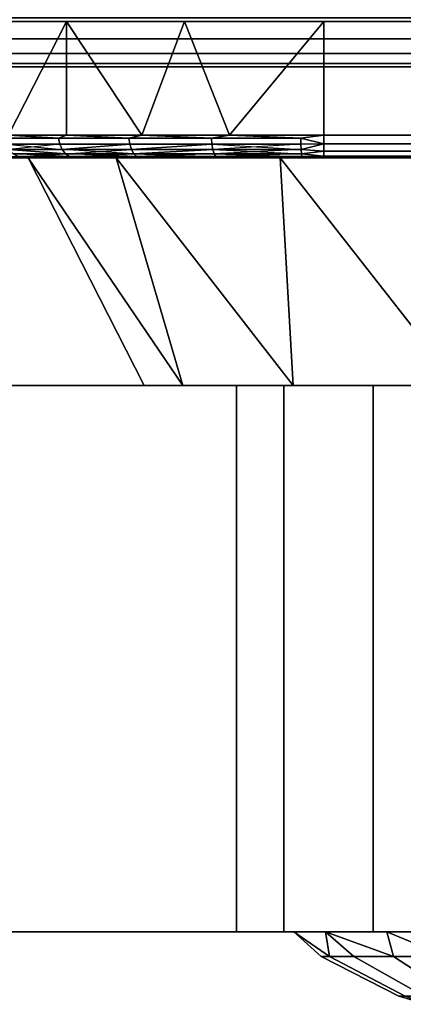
# Model space of a CAD drawing. Header units: millimetres. Extents: x -10 to 414, y -927 to 10.
# Tile 8 of 38: x 160.07 to 168.5, y -920.59 to -898.96. Entities that reach past the tile are written whole.
import ezdxf

# ---------------------------------------------------------------- set-up
doc = ezdxf.new("R2010")
doc.units = ezdxf.units.MM
doc.header["$MEASUREMENT"] = 0
for name, color, linetype, lineweight in [('0 Misc', 7, 'Continuous', 35), ('10 Raster Images', 7, 'Continuous', 35), ('5 Hatches', 7, 'Continuous', 35)]:
    doc.layers.add(name, color=color, linetype=linetype, lineweight=lineweight)

msp = doc.modelspace()

# ---------------------------------------------------------------- linework, layer by layer
at = {"layer": '0 Misc', "color": 160, "linetype": 'Continuous', "lineweight": 25}
for p, q in [((1, -899, 699), (399, -899, 699)), ((399, -899, 721), (1, -899, 721)), ((396, -899, 14.5), (4, -899, 14.5)), ((4, -899, 695), (396, -899, 695)), ((4, -899, 14.5), (204.554, -899, 256)), ((4, -899, 695), (195.446, -899, 256)), ((195.446, -899, 256), (4, -899, 14.5)), ((4, -899, 695), (195.717, -899, 256.779)), ((4, -899, 695), (196.049, -899, 257.534)), ((4, -899, 695), (196.442, -899, 258.187)), ((4, -899, 695), (197.415, -899, 259.16)), ((4, -899, 695), (198.641, -899, 259.785)), ((4, -899, 695), (200, -899, 260)), ((4, -899, 695), (197.415, -899, 572.84)), ((4, -899, 695), (196.442, -899, 573.813)), ((4, -899, 695), (196.049, -899, 574.466)), ((4, -899, 695), (195.505, -899, 575.81)), ((4, -899, 695), (195, -899, 579)), ((4, -899, 695), (195, -899, 580)), ((4, -899, 695), (164.278, -899, 650.392)), ((4, -899, 695), (162.048, -899, 651.528)), ((4, -899, 695), (160.278, -899, 653.298)), ((4, -899, 695), (160.278, -899, 679.702)), ((4, -899, 695), (162.048, -899, 681.472)), ((4, -899, 695), (164.278, -899, 682.608)), ((4, -899, 695), (166.75, -899, 683)), ((164.278, -899, 650.392), (195, -899, 580)), ((233.25, -899, 650), (166.75, -899, 650)), ((166.75, -899, 683), (233.25, -899, 683)), ((166.75, -899, 650), (166.75, -901.5, 650)), ((166.75, -899, 683), (166.75, -901.5, 683)), ((166.75, -899, 683), (396, -899, 695)), ((166.75, -899, 650), (195, -899, 580)), ((1, -900, 720), (399, -900, 720)), ((399, -900, 700), (1, -900, 700)), ((166.75, -901.5, 650), (233.25, -901.5, 650)), ((233.25, -901.5, 683), (166.75, -901.5, 683)), ((159.25, -902, 658), (162.674, -902, 658.271)), ((159.25, -902, 658), (160.685, -902, 662.174)), ((159.25, -902, 675), (160.685, -902, 670.826)), ((159.25, -902, 675), (162.674, -902, 674.729)), ((159.25, -902, 675), (165.771, -902, 677.826)), ((159.342, -902, 656.827), (165.771, -902, 655.174)), ((159.342, -902, 656.827), (162.674, -902, 658.271)), ((159.342, -902, 676.173), (165.771, -902, 677.826)), ((160.067, -902, 654.595), (169.674, -902, 653.185)), ((160.067, -902, 654.595), (165.771, -902, 655.174)), ((160.067, -902, 678.405), (165.771, -902, 677.826)), ((160.067, -902, 678.405), (169.674, -902, 679.815)), ((161.447, -902, 652.697), (174, -902, 652.5)), ((161.447, -902, 652.697), (169.674, -902, 653.185)), ((161.447, -902, 680.303), (169.674, -902, 679.815)), ((161.447, -902, 680.303), (174, -902, 680.5)), ((163.345, -902, 651.317), (236.655, -902, 651.317)), ((163.345, -902, 651.317), (238.553, -902, 652.697)), ((163.345, -902, 651.317), (174, -902, 652.5)), ((163.345, -902, 681.683), (174, -902, 680.5)), ((163.345, -902, 681.683), (236.655, -902, 681.683)), ((163.345, -902, 681.683), (234.423, -902, 682.408)), ((165.577, -902, 650.592), (234.423, -902, 650.592)), ((165.577, -902, 650.592), (236.655, -902, 651.317)), ((165.577, -902, 682.408), (234.423, -902, 682.408)), ((165.577, -902, 682.408), (233.25, -902, 682.5)), ((166.75, -902, 682.5), (233.25, -902, 682.5)), ((233.25, -902, 650.5), (166.75, -902, 650.5)), ((166.75, -902, 650.5), (234.423, -902, 650.592)), ((162.8, -907, 666.5), (165.155, -907, 663.626)), ((162.8, -907, 666.5), (164.7, -907, 666.5)), ((162.8, -907, 666.5), (165.155, -907, 669.374)), ((163.348, -907, 663.039), (166.476, -907, 661.034)), ((163.348, -907, 663.039), (165.155, -907, 663.626)), ((163.348, -907, 669.961), (165.155, -907, 669.374)), ((163.348, -907, 669.961), (166.476, -907, 671.966)), ((164.939, -907, 659.917), (170.5, -907, 657.884)), ((164.939, -907, 659.917), (168.534, -907, 658.976)), ((164.939, -907, 659.917), (166.476, -907, 661.034)), ((164.939, -907, 673.083), (166.476, -907, 671.966)), ((164.939, -907, 673.083), (168.534, -907, 674.024)), ((167.417, -907, 657.439), (170.5, -907, 656)), ((167.417, -907, 657.439), (170.5, -907, 657.884)), ((167.417, -907, 675.561), (168.534, -907, 674.024)), ((167.417, -907, 675.561), (170.5, -907, 675.116)), ((167.417, -907, 675.561), (170.5, -907, 677)), ((164.7, -919, 666.5), (166.392, -919, 664.028)), ((164.7, -919, 666.5), (166, -919, 666.5)), ((164.7, -919, 666.5), (166.392, -919, 668.972)), ((165.155, -919, 663.626), (167.528, -919, 661.798)), ((165.155, -919, 663.626), (166.392, -919, 664.028)), ((165.155, -919, 669.374), (166.392, -919, 668.972)), ((165.155, -919, 669.374), (167.528, -919, 671.202)), ((166.476, -919, 661.034), (169.298, -919, 660.028)), ((166.476, -919, 661.034), (167.528, -919, 661.798)), ((166.476, -919, 671.966), (167.528, -919, 671.202)), ((166.476, -919, 671.966), (169.298, -919, 672.972))]:
    msp.add_line(p, q, dxfattribs=at).dxf.unprotected_set("ltscale", 0)
at = {"layer": '0 Misc', "color": 160, "linetype": 'Continuous', "lineweight": 25, "extrusion": (0, 1, 0)}
for centre, radius in [((-162.8, 666.5, -907), 11.2), ((-166, 666.5, -919), 8)]:
    msp.add_circle(centre, radius, dxfattribs=at).dxf.unprotected_set("ltscale", 0)
for centre, radius, start, end in [((-166.75, 675, -899), 8, 0, 90), ((-166.75, 658, -899), 8, 270, 0), ((-166.75, 658, -902), 7.5, 270, 0), ((-166.75, 675, -902), 7.5, 0, 90), ((-174, 666.5, -902), 14, 197.6722, 162.3278), ((-174, 666.5, -907), 9.3, 292.1074, 67.8926)]:
    msp.add_arc(centre, radius, start, end, dxfattribs=at).dxf.unprotected_set("ltscale", 0)
at = {"layer": '0 Misc', "color": 160, "linetype": 'Continuous', "lineweight": 25, "extrusion": (0, -1, 0)}
for centre, radius, start, end in [((166.75, 675, 901.5), 8, 90, 180), ((166.75, 658, 901.5), 8, 180, 270), ((174, 666.5, 919), 9.3, 112.1074, 247.8926)]:
    msp.add_arc(centre, radius, start, end, dxfattribs=at).dxf.unprotected_set("ltscale", 0)
at = {"layer": '0 Misc', "color": 160, "linetype": 'Continuous', "lineweight": 25, "extrusion": (-1, 0, 0)}
msp.add_arc((901.5, 650.5, -166.75), 0.5, 270, 0, dxfattribs=at).dxf.unprotected_set("ltscale", 0)
at = {"layer": '0 Misc', "color": 160, "linetype": 'Continuous', "lineweight": 25, "extrusion": (1, 0, 0)}
msp.add_arc((-901.5, 682.5, 166.75), 0.5, 90, 180, dxfattribs=at).dxf.unprotected_set("ltscale", 0)
at = {"layer": '0 Misc', "color": 7, "lineweight": 25}
for points in [[(399, -899, 699), (16.988, -881.156, 699), (17, -881, 699)], [(399, -899, 699), (17, -881, 699), (383.293, -881.707, 699)], [(399, -899, 699), (16.891, -881.454, 699), (16.988, -881.156, 699)], [(399, -899, 699), (16.707, -881.707, 699), (16.891, -881.454, 699)], [(399, -899, 699), (16.454, -881.891, 699), (16.707, -881.707, 699)], [(399, -899, 699), (16.156, -881.988, 699), (16.454, -881.891, 699)], [(1, -899, 699), (2, -882, 699), (399, -899, 699)], [(399, -899, 699), (2, -882, 699), (16, -882, 699)], [(399, -899, 699), (16, -882, 699), (16.156, -881.988, 699)]]:
    msp.add_3dface(points, dxfattribs=at)
for points, invisible_edges in [([(1, -899, 699), (399, -899.383, 699.076), (1, -899.383, 699.076)], 1), ([(1, -899, 699), (399, -899, 699), (399, -899.383, 699.076)], 12), ([(399, -899, 721), (1, -899.383, 720.924), (399, -899.383, 720.924)], 1), ([(399, -899, 721), (1, -899, 721), (1, -899.383, 720.924)], 12), ([(399, -899.707, 699.293), (1, -899.383, 699.076), (399, -899.383, 699.076)], 1), ([(399, -899.707, 699.293), (1, -899.707, 699.293), (1, -899.383, 699.076)], 12), ([(399, -899.383, 720.924), (1, -899.707, 720.707), (399, -899.707, 720.707)], 1), ([(399, -899.383, 720.924), (1, -899.383, 720.924), (1, -899.707, 720.707)], 12), ([(399, -899.924, 699.617), (1, -899.707, 699.293), (399, -899.707, 699.293)], 1), ([(399, -899.924, 699.617), (1, -899.924, 699.617), (1, -899.707, 699.293)], 12), ([(399, -899.707, 720.707), (1, -899.924, 720.383), (399, -899.924, 720.383)], 1), ([(399, -899.707, 720.707), (1, -899.707, 720.707), (1, -899.924, 720.383)], 12), ([(399, -900, 700), (1, -899.924, 699.617), (399, -899.924, 699.617)], 1), ([(399, -900, 700), (1, -900, 700), (1, -899.924, 699.617)], 12), ([(1, -900, 720), (399, -899.924, 720.383), (1, -899.924, 720.383)], 1), ([(1, -900, 720), (399, -900, 720), (399, -899.924, 720.383)], 12), ([(1, -900, 720), (399, -900, 700), (399, -900, 720)], 1), ([(1, -900, 720), (1, -900, 700), (399, -900, 700)], 12)]:
    msp.add_3dface(points, dxfattribs=dict(at, invisible_edges=invisible_edges))
at = {"layer": '0 Misc', "color": 5, "lineweight": 25}
for points, invisible_edges in [([(4, -899, 695), (396, -898.924, 695.383), (4, -898.924, 695.383)], 1), ([(4, -899, 695), (396, -899, 695), (396, -898.924, 695.383)], 12), ([(396, -899, 14.5), (4, -898.924, 14.117), (396, -898.924, 14.117)], 1), ([(396, -899, 14.5), (4, -899, 14.5), (4, -898.924, 14.117)], 12)]:
    msp.add_3dface(points, dxfattribs=dict(at, invisible_edges=invisible_edges))
for points in [[(396, -899, 14.5), (204.554, -899, 256), (4, -899, 14.5)], [(4, -899, 14.5), (195.446, -899, 256), (4, -899, 695)], [(195.446, -899, 256), (4, -899, 14.5), (204.554, -899, 256)], [(4, -899, 695), (195.446, -899, 256), (195.717, -899, 256.779)], [(4, -899, 695), (195.717, -899, 256.779), (196.049, -899, 257.534)], [(4, -899, 695), (196.049, -899, 257.534), (196.442, -899, 258.187)], [(4, -899, 695), (196.442, -899, 258.187), (197.415, -899, 259.16)], [(4, -899, 695), (197.415, -899, 259.16), (198.641, -899, 259.785)], [(4, -899, 695), (198.641, -899, 259.785), (200, -899, 260)], [(4, -899, 695), (200, -899, 260), (197.415, -899, 572.84)], [(4, -899, 695), (197.415, -899, 572.84), (196.442, -899, 573.813)], [(4, -899, 695), (196.442, -899, 573.813), (196.049, -899, 574.466)], [(4, -899, 695), (196.049, -899, 574.466), (195.505, -899, 575.81)], [(4, -899, 695), (195.505, -899, 575.81), (195, -899, 579)], [(4, -899, 695), (195, -899, 579), (195, -899, 580)], [(4, -899, 695), (195, -899, 580), (164.278, -899, 650.392)], [(4, -899, 695), (164.278, -899, 650.392), (162.048, -899, 651.528)], [(4, -899, 695), (162.048, -899, 651.528), (160.278, -899, 653.298)], [(4, -899, 695), (160.278, -899, 653.298), (159.142, -899, 655.528)], [(4, -899, 695), (159.142, -899, 677.472), (160.278, -899, 679.702)], [(4, -899, 695), (160.278, -899, 679.702), (162.048, -899, 681.472)], [(4, -899, 695), (162.048, -899, 681.472), (164.278, -899, 682.608)], [(4, -899, 695), (164.278, -899, 682.608), (166.75, -899, 683)], [(4, -899, 695), (166.75, -899, 683), (396, -899, 695)], [(164.278, -899, 650.392), (195, -899, 580), (166.75, -899, 650)], [(233.25, -899, 683), (396, -899, 695), (166.75, -899, 683)], [(166.75, -899, 650), (195, -899, 580), (233.25, -899, 650)]]:
    msp.add_3dface(points, dxfattribs=at)
at = {"layer": '0 Misc', "color": 158, "lineweight": 25}
for points in [[(159.822, -901.5, 679), (161.093, -899, 680.657), (159.359, -899, 678.061)], [(161.093, -899, 652.343), (159.822, -901.5, 654), (159.359, -899, 654.939)], [(161.093, -901.5, 680.657), (161.093, -899, 680.657), (159.822, -901.5, 679)], [(161.093, -901.5, 652.343), (159.822, -901.5, 654), (161.093, -899, 652.343)], [(161.093, -901.5, 680.657), (162.75, -901.5, 681.928), (161.093, -899, 680.657)], [(161.093, -899, 680.657), (162.75, -901.5, 681.928), (163.689, -899, 682.391)], [(161.093, -901.5, 652.343), (161.093, -899, 652.343), (162.75, -901.5, 651.072)], [(162.75, -901.5, 651.072), (161.093, -899, 652.343), (163.689, -899, 650.609)], [(163.689, -899, 682.391), (162.75, -901.5, 681.928), (164.679, -901.5, 682.727)], [(162.75, -901.5, 651.072), (163.689, -899, 650.609), (164.679, -901.5, 650.273)], [(166.75, -899, 683), (163.689, -899, 682.391), (164.679, -901.5, 682.727)], [(163.689, -899, 650.609), (166.75, -899, 650), (164.679, -901.5, 650.273)], [(166.75, -901.5, 683), (166.75, -899, 683), (164.679, -901.5, 682.727)], [(166.75, -899, 650), (166.75, -901.5, 650), (164.679, -901.5, 650.273)], [(159.744, -901.568, 654.148), (159.822, -901.5, 654), (160.922, -901.568, 652.527)], [(159.822, -901.5, 679), (159.744, -901.568, 678.852), (160.922, -901.568, 680.473)], [(160.922, -901.568, 652.527), (159.822, -901.5, 654), (161.093, -901.5, 652.343)], [(159.822, -901.5, 679), (160.922, -901.568, 680.473), (161.093, -901.5, 680.657)], [(162.466, -901.568, 651.249), (160.922, -901.568, 652.527), (161.093, -901.5, 652.343)], [(161.093, -901.5, 680.657), (160.922, -901.568, 680.473), (162.466, -901.568, 681.751)], [(162.466, -901.568, 651.249), (161.093, -901.5, 652.343), (162.75, -901.5, 651.072)], [(161.093, -901.5, 680.657), (162.466, -901.568, 681.751), (162.75, -901.5, 681.928)], [(164.279, -901.568, 650.396), (162.466, -901.568, 651.249), (162.75, -901.5, 651.072)], [(162.75, -901.5, 681.928), (162.466, -901.568, 681.751), (164.279, -901.568, 682.604)], [(164.279, -901.568, 650.396), (162.75, -901.5, 651.072), (164.679, -901.5, 650.273)], [(162.75, -901.5, 681.928), (164.279, -901.568, 682.604), (164.679, -901.5, 682.727)], [(166.248, -901.568, 650.02), (164.279, -901.568, 650.396), (164.679, -901.5, 650.273)], [(164.679, -901.5, 682.727), (164.279, -901.568, 682.604), (166.248, -901.568, 682.98)], [(166.248, -901.568, 650.02), (164.679, -901.5, 650.273), (166.75, -901.5, 650)], [(164.679, -901.5, 682.727), (166.248, -901.568, 682.98), (166.75, -901.5, 683)], [(166.75, -901.5, 650), (166.75, -901.691, 650.038), (166.248, -901.568, 650.02)], [(166.248, -901.568, 682.98), (166.75, -901.691, 682.962), (166.75, -901.5, 683)], [(166.75, -901.691, 650.038), (166.25, -901.699, 650.057), (166.248, -901.568, 650.02)], [(166.25, -901.699, 682.943), (166.75, -901.691, 682.962), (166.248, -901.568, 682.98)], [(166.255, -901.816, 650.128), (166.25, -901.699, 650.057), (166.75, -901.691, 650.038)], [(166.255, -901.816, 682.872), (166.75, -901.691, 682.962), (166.25, -901.699, 682.943)], [(166.255, -901.816, 650.128), (166.75, -901.691, 650.038), (166.75, -901.854, 650.146)], [(166.75, -901.854, 682.854), (166.75, -901.691, 682.962), (166.255, -901.816, 682.872)], [(166.255, -901.816, 650.128), (166.75, -901.854, 650.146), (166.261, -901.908, 650.227)], [(166.75, -901.854, 682.854), (166.255, -901.816, 682.872), (166.261, -901.908, 682.773)], [(159.342, -902, 656.827), (162.674, -902, 658.271), (159.25, -902, 658)], [(159.25, -902, 658), (162.674, -902, 658.271), (160.685, -902, 662.174)], [(159.25, -902, 658), (160.685, -902, 662.174), (160, -902, 666.5)], [(159.25, -902, 675), (160, -902, 666.5), (160.685, -902, 670.826)], [(159.25, -902, 675), (160.685, -902, 670.826), (162.674, -902, 674.729)], [(159.25, -902, 675), (162.674, -902, 674.729), (165.771, -902, 677.826)], [(159.25, -902, 675), (165.771, -902, 677.826), (159.342, -902, 676.173)], [(160.067, -902, 654.595), (165.771, -902, 655.174), (159.342, -902, 656.827)], [(159.342, -902, 656.827), (165.771, -902, 655.174), (162.674, -902, 658.271)], [(159.342, -902, 676.173), (165.771, -902, 677.826), (160.067, -902, 678.405)], [(160.031, -901.971, 678.694), (159.51, -901.993, 677.25), (160.264, -901.994, 678.919)], [(159.617, -902, 677.318), (160.264, -901.994, 678.919), (159.51, -901.993, 677.25)], [(159.617, -902, 655.682), (159.89, -901.993, 654.771), (160.682, -902, 653.592)], [(159.617, -902, 677.318), (160.682, -902, 679.408), (160.264, -901.994, 678.919)], [(159.89, -901.993, 654.771), (160.031, -901.971, 654.306), (161.018, -901.994, 653.042)], [(160.682, -902, 653.592), (159.89, -901.993, 654.771), (161.018, -901.994, 653.042)], [(160.031, -901.971, 654.306), (161.161, -901.971, 652.751), (161.018, -901.994, 653.042)], [(161.161, -901.971, 680.249), (160.031, -901.971, 678.694), (160.264, -901.994, 678.919)], [(161.447, -902, 652.697), (169.674, -902, 653.185), (160.067, -902, 654.595)], [(160.067, -902, 654.595), (169.674, -902, 653.185), (165.771, -902, 655.174)], [(160.067, -902, 678.405), (165.771, -902, 677.826), (169.674, -902, 679.815)], [(160.067, -902, 678.405), (169.674, -902, 679.815), (161.447, -902, 680.303)], [(162.8, -907, 666.5), (160.249, -902, 663.871), (163.653, -907, 662.214)], [(163.653, -907, 670.786), (160.249, -902, 669.129), (162.8, -907, 666.5)], [(163.653, -907, 670.786), (162.188, -902, 674.015), (160.249, -902, 669.129)], [(162.8, -907, 666.5), (160.249, -902, 669.129), (160.249, -902, 663.871)], [(163.653, -907, 662.214), (160.249, -902, 663.871), (162.188, -902, 658.985)], [(161.161, -901.971, 680.249), (160.264, -901.994, 678.919), (161.553, -901.993, 680.521)], [(160.264, -901.994, 678.919), (160.682, -902, 679.408), (161.553, -901.993, 680.521)], [(161.553, -901.993, 680.521), (160.682, -902, 679.408), (162.342, -902, 681.068)], [(160.682, -902, 653.592), (161.018, -901.994, 653.042), (162.342, -902, 651.932)], [(161.161, -901.971, 652.751), (162.463, -901.993, 651.748), (161.018, -901.994, 653.042)], [(162.463, -901.993, 651.748), (162.342, -902, 651.932), (161.018, -901.994, 653.042)], [(161.161, -901.971, 652.751), (162.642, -901.971, 651.526), (162.463, -901.993, 651.748)], [(161.553, -901.993, 680.521), (162.642, -901.971, 681.474), (161.161, -901.971, 680.249)], [(174, -902, 652.5), (161.447, -902, 652.697), (163.345, -902, 651.317)], [(161.447, -902, 652.697), (174, -902, 652.5), (169.674, -902, 653.185)], [(161.447, -902, 680.303), (169.674, -902, 679.815), (174, -902, 680.5)], [(161.447, -902, 680.303), (174, -902, 680.5), (163.345, -902, 681.683)], [(161.553, -901.993, 680.521), (163.035, -901.994, 681.605), (162.642, -901.971, 681.474)], [(163.035, -901.994, 681.605), (161.553, -901.993, 680.521), (162.342, -902, 681.068)], [(163.653, -907, 662.214), (162.188, -902, 658.985), (166.08, -907, 658.58)], [(166.08, -907, 674.42), (162.188, -902, 674.015), (163.653, -907, 670.786)], [(166.08, -907, 674.42), (165.793, -902, 677.842), (162.188, -902, 674.015)], [(166.08, -907, 658.58), (162.188, -902, 658.985), (165.793, -902, 655.158)], [(162.342, -902, 651.932), (162.463, -901.993, 651.748), (164.432, -902, 650.867)], [(163.035, -901.994, 681.605), (162.342, -902, 681.068), (164.432, -902, 682.133)], [(162.642, -901.971, 651.526), (164.422, -901.999, 650.835), (162.463, -901.993, 651.748)], [(162.463, -901.993, 651.748), (164.422, -901.999, 650.835), (164.432, -902, 650.867)], [(164.381, -901.971, 650.708), (164.422, -901.999, 650.835), (162.642, -901.971, 651.526)], [(164.381, -901.971, 682.292), (162.642, -901.971, 681.474), (163.035, -901.994, 681.605)], [(163.035, -901.994, 681.605), (164.422, -901.999, 682.165), (164.381, -901.971, 682.292)], [(164.422, -901.999, 682.165), (163.035, -901.994, 681.605), (164.432, -902, 682.133)], [(165.577, -902, 650.592), (236.655, -902, 651.317), (163.345, -902, 651.317)], [(163.345, -902, 651.317), (236.655, -902, 651.317), (238.553, -902, 652.697)], [(163.345, -902, 651.317), (238.553, -902, 652.697), (174, -902, 652.5)], [(163.345, -902, 681.683), (174, -902, 680.5), (236.655, -902, 681.683)], [(163.345, -902, 681.683), (236.655, -902, 681.683), (234.423, -902, 682.408)], [(163.345, -902, 681.683), (234.423, -902, 682.408), (165.577, -902, 682.408)], [(164.432, -902, 650.867), (164.422, -901.999, 650.835), (166.277, -901.999, 650.481)], [(166.277, -901.999, 682.519), (164.422, -901.999, 682.165), (164.432, -902, 682.133)], [(166.277, -901.999, 650.481), (166.75, -902, 650.5), (164.432, -902, 650.867)], [(166.277, -901.999, 682.519), (164.432, -902, 682.133), (166.75, -902, 682.5)], [(166.75, -902, 650.5), (234.423, -902, 650.592), (165.577, -902, 650.592)], [(165.577, -902, 650.592), (234.423, -902, 650.592), (236.655, -902, 651.317)], [(165.577, -902, 682.408), (234.423, -902, 682.408), (233.25, -902, 682.5)], [(165.577, -902, 682.408), (233.25, -902, 682.5), (166.75, -902, 682.5)], [(166.08, -907, 658.58), (165.793, -902, 655.158), (169.714, -907, 656.153)], [(169.714, -907, 676.847), (165.793, -902, 677.842), (166.08, -907, 674.42)], [(169.714, -907, 676.847), (170.555, -902, 680.069), (165.793, -902, 677.842)], [(169.714, -907, 656.153), (165.793, -902, 655.158), (170.555, -902, 652.931)], [(166.75, -901.854, 650.146), (166.75, -901.962, 650.309), (166.261, -901.908, 650.227)], [(166.75, -901.962, 682.691), (166.75, -901.854, 682.854), (166.261, -901.908, 682.773)], [(166.261, -901.908, 650.227), (166.75, -901.962, 650.309), (166.269, -901.971, 650.348)], [(166.75, -901.962, 682.691), (166.261, -901.908, 682.773), (166.269, -901.971, 682.652)], [(166.75, -901.962, 650.309), (166.277, -901.999, 650.481), (166.269, -901.971, 650.348)], [(166.75, -901.962, 682.691), (166.269, -901.971, 682.652), (166.277, -901.999, 682.519)], [(166.75, -901.962, 650.309), (166.75, -902, 650.5), (166.277, -901.999, 650.481)], [(166.75, -901.962, 682.691), (166.277, -901.999, 682.519), (166.75, -902, 682.5)], [(234.423, -902, 650.592), (166.75, -902, 650.5), (233.25, -902, 650.5)], [(163.348, -907, 663.039), (165.155, -907, 663.626), (162.8, -907, 666.5)], [(162.8, -907, 666.5), (165.155, -907, 663.626), (164.7, -907, 666.5)], [(162.8, -907, 666.5), (164.7, -907, 666.5), (165.155, -907, 669.374)], [(162.8, -907, 666.5), (165.155, -907, 669.374), (163.348, -907, 669.961)], [(164.939, -907, 659.917), (166.476, -907, 661.034), (163.348, -907, 663.039)], [(163.348, -907, 663.039), (166.476, -907, 661.034), (165.155, -907, 663.626)], [(163.348, -907, 669.961), (165.155, -907, 669.374), (166.476, -907, 671.966)], [(163.348, -907, 669.961), (166.476, -907, 671.966), (164.939, -907, 673.083)], [(167.417, -907, 657.439), (170.5, -907, 657.884), (164.939, -907, 659.917)], [(164.939, -907, 659.917), (170.5, -907, 657.884), (168.534, -907, 658.976)], [(164.939, -907, 659.917), (168.534, -907, 658.976), (166.476, -907, 661.034)], [(164.939, -907, 673.083), (166.476, -907, 671.966), (168.534, -907, 674.024)], [(164.939, -907, 673.083), (168.534, -907, 674.024), (167.417, -907, 675.561)], [(170.539, -907, 655.848), (170.5, -907, 656), (167.417, -907, 657.439)], [(167.417, -907, 657.439), (170.5, -907, 656), (170.5, -907, 657.884)], [(167.417, -907, 675.561), (168.534, -907, 674.024), (170.5, -907, 675.116)], [(167.417, -907, 675.561), (170.5, -907, 675.116), (170.5, -907, 677)], [(167.417, -907, 675.561), (170.5, -907, 677), (170.539, -907, 677.152)], [(165.155, -919, 663.626), (166.392, -919, 664.028), (164.7, -919, 666.5)], [(164.7, -919, 666.5), (166.392, -919, 664.028), (166, -919, 666.5)], [(164.7, -919, 666.5), (166, -919, 666.5), (166.392, -919, 668.972)], [(164.7, -919, 666.5), (166.392, -919, 668.972), (165.155, -919, 669.374)], [(166.476, -919, 661.034), (167.528, -919, 661.798), (165.155, -919, 663.626)], [(165.155, -919, 663.626), (167.528, -919, 661.798), (166.392, -919, 664.028)], [(165.155, -919, 669.374), (166.392, -919, 668.972), (167.528, -919, 671.202)], [(165.155, -919, 669.374), (167.528, -919, 671.202), (166.476, -919, 671.966)], [(166.69, -919.547, 666.5), (166.089, -919, 665.308), (166.873, -919.547, 664.873)], [(166.873, -919.547, 668.127), (166.089, -919, 667.692), (166.69, -919.547, 666.5)], [(166.873, -919.547, 668.127), (166.792, -919, 669.971), (166.089, -919, 667.692)], [(166.69, -919.547, 666.5), (166.089, -919, 667.692), (166.089, -919, 665.308)], [(166.873, -919.547, 664.873), (166.089, -919, 665.308), (166.792, -919, 663.029)], [(168.534, -919, 658.976), (169.298, -919, 660.028), (166.476, -919, 661.034)], [(166.476, -919, 661.034), (169.298, -919, 660.028), (167.528, -919, 661.798)], [(166.476, -919, 671.966), (167.528, -919, 671.202), (169.298, -919, 672.972)], [(166.476, -919, 671.966), (169.298, -919, 672.972), (168.534, -919, 674.024)], [(166.792, -919, 663.029), (168.136, -919, 661.059), (168.285, -919.547, 661.942)], [(166.873, -919.547, 664.873), (166.792, -919, 663.029), (167.414, -919.547, 663.328)], [(167.414, -919.547, 669.672), (166.792, -919, 669.971), (166.873, -919.547, 668.127)], [(167.414, -919.547, 669.672), (168.285, -919.547, 671.058), (166.792, -919, 669.971)], [(166.792, -919, 669.971), (168.285, -919.547, 671.058), (168.136, -919, 671.941)], [(168.285, -919.547, 661.942), (167.414, -919.547, 663.328), (166.792, -919, 663.029)], [(169.442, -919.547, 672.215), (170, -919, 673.428), (168.136, -919, 671.941)], [(168.285, -919.547, 671.058), (169.442, -919.547, 672.215), (168.136, -919, 671.941)], [(168.136, -919, 661.059), (170, -919, 659.572), (169.442, -919.547, 660.785)], [(168.285, -919.547, 661.942), (168.136, -919, 661.059), (169.442, -919.547, 660.785)], [(169, -920.594, 666.5), (168.542, -920.417, 667.746), (168.402, -920.417, 666.5)], [(168.542, -920.417, 665.254), (169, -920.594, 666.5), (168.402, -920.417, 666.5)]]:
    msp.add_3dface(points, dxfattribs=at)
for points, invisible_edges in [([(166.75, -901.5, 650), (233.25, -899, 650), (233.25, -901.5, 650)], 1), ([(166.75, -901.5, 650), (166.75, -899, 650), (233.25, -899, 650)], 12), ([(233.25, -901.5, 683), (166.75, -899, 683), (166.75, -901.5, 683)], 1), ([(233.25, -901.5, 683), (233.25, -899, 683), (166.75, -899, 683)], 12), ([(160.922, -901.568, 652.527), (159.776, -901.699, 654.166), (159.744, -901.568, 654.148)], 1), ([(159.744, -901.568, 678.852), (160.948, -901.699, 680.448), (160.922, -901.568, 680.473)], 1), ([(159.744, -901.568, 678.852), (159.776, -901.699, 678.834), (160.948, -901.699, 680.448)], 12), ([(160.922, -901.568, 652.527), (160.948, -901.699, 652.552), (159.776, -901.699, 654.166)], 12), ([(160.948, -901.699, 652.552), (160.922, -901.568, 652.527), (162.466, -901.568, 651.249)], 12), ([(160.922, -901.568, 680.473), (162.486, -901.699, 681.72), (162.466, -901.568, 681.751)], 1), ([(160.922, -901.568, 680.473), (160.948, -901.699, 680.448), (162.486, -901.699, 681.72)], 12), ([(160.948, -901.699, 652.552), (162.466, -901.568, 651.249), (162.486, -901.699, 651.28)], 1), ([(162.486, -901.699, 651.28), (162.466, -901.568, 651.249), (164.279, -901.568, 650.396)], 12), ([(162.466, -901.568, 681.751), (164.291, -901.699, 682.569), (164.279, -901.568, 682.604)], 1), ([(162.466, -901.568, 681.751), (162.486, -901.699, 681.72), (164.291, -901.699, 682.569)], 12), ([(162.486, -901.699, 651.28), (164.279, -901.568, 650.396), (164.291, -901.699, 650.431)], 1), ([(166.248, -901.568, 650.02), (164.291, -901.699, 650.431), (164.279, -901.568, 650.396)], 1), ([(166.25, -901.699, 682.943), (164.279, -901.568, 682.604), (164.291, -901.699, 682.569)], 1), ([(166.25, -901.699, 682.943), (166.248, -901.568, 682.98), (164.279, -901.568, 682.604)], 12), ([(166.248, -901.568, 650.02), (166.25, -901.699, 650.057), (164.291, -901.699, 650.431)], 12), ([(166.75, -901.5, 650), (233.25, -901.691, 650.038), (166.75, -901.691, 650.038)], 1), ([(166.75, -901.5, 650), (233.25, -901.5, 650), (233.25, -901.691, 650.038)], 12), ([(233.25, -901.5, 683), (166.75, -901.691, 682.962), (233.25, -901.691, 682.962)], 1), ([(233.25, -901.5, 683), (166.75, -901.5, 683), (166.75, -901.691, 682.962)], 12), ([(160.948, -901.699, 652.552), (159.838, -901.816, 654.2), (159.776, -901.699, 654.166)], 12), ([(159.776, -901.699, 678.834), (161, -901.816, 680.4), (160.948, -901.699, 680.448)], 12), ([(159.776, -901.699, 678.834), (159.838, -901.816, 678.8), (161, -901.816, 680.4)], 12), ([(160.948, -901.699, 652.552), (161, -901.816, 652.6), (159.838, -901.816, 654.2)], 12), ([(159.838, -901.816, 654.2), (161.073, -901.908, 652.669), (159.925, -901.908, 654.248)], 1), ([(159.838, -901.816, 654.2), (161, -901.816, 652.6), (161.073, -901.908, 652.669)], 1), ([(161.073, -901.908, 680.331), (159.838, -901.816, 678.8), (159.925, -901.908, 678.752)], 1), ([(161.073, -901.908, 680.331), (161, -901.816, 680.4), (159.838, -901.816, 678.8)], 2), ([(161, -901.816, 652.6), (160.948, -901.699, 652.552), (162.486, -901.699, 651.28)], 2), ([(162.486, -901.699, 681.72), (160.948, -901.699, 680.448), (161, -901.816, 680.4)], 1), ([(161, -901.816, 652.6), (162.486, -901.699, 651.28), (162.523, -901.816, 651.34)], 1), ([(162.486, -901.699, 681.72), (161, -901.816, 680.4), (162.523, -901.816, 681.66)], 1), ([(161, -901.816, 652.6), (162.577, -901.908, 651.424), (161.073, -901.908, 652.669)], 1), ([(161, -901.816, 652.6), (162.523, -901.816, 651.34), (162.577, -901.908, 651.424)], 1), ([(161.073, -901.908, 680.331), (162.523, -901.816, 681.66), (161, -901.816, 680.4)], 2), ([(161.073, -901.908, 680.331), (162.577, -901.908, 681.576), (162.523, -901.816, 681.66)], 12), ([(164.291, -901.699, 650.431), (162.523, -901.816, 651.34), (162.486, -901.699, 651.28)], 12), ([(164.291, -901.699, 682.569), (162.486, -901.699, 681.72), (162.523, -901.816, 681.66)], 1), ([(164.291, -901.699, 650.431), (164.313, -901.816, 650.498), (162.523, -901.816, 651.34)], 12), ([(164.291, -901.699, 682.569), (162.523, -901.816, 681.66), (164.313, -901.816, 682.502)], 1), ([(164.313, -901.816, 650.498), (162.577, -901.908, 651.424), (162.523, -901.816, 651.34)], 12), ([(164.313, -901.816, 682.502), (162.523, -901.816, 681.66), (162.577, -901.908, 681.576)], 1), ([(164.313, -901.816, 650.498), (164.343, -901.908, 650.593), (162.577, -901.908, 651.424)], 12), ([(164.313, -901.816, 682.502), (162.577, -901.908, 681.576), (164.343, -901.908, 682.407)], 1), ([(166.25, -901.699, 650.057), (164.313, -901.816, 650.498), (164.291, -901.699, 650.431)], 12), ([(166.255, -901.816, 682.872), (164.291, -901.699, 682.569), (164.313, -901.816, 682.502)], 1), ([(166.255, -901.816, 682.872), (166.25, -901.699, 682.943), (164.291, -901.699, 682.569)], 2), ([(166.25, -901.699, 650.057), (166.255, -901.816, 650.128), (164.313, -901.816, 650.498)], 12), ([(166.255, -901.816, 650.128), (164.343, -901.908, 650.593), (164.313, -901.816, 650.498)], 12), ([(164.313, -901.816, 682.502), (166.261, -901.908, 682.773), (166.255, -901.816, 682.872)], 12), ([(164.313, -901.816, 682.502), (164.343, -901.908, 682.407), (166.261, -901.908, 682.773)], 12), ([(166.255, -901.816, 650.128), (166.261, -901.908, 650.227), (164.343, -901.908, 650.593)], 12), ([(233.25, -901.854, 650.146), (166.75, -901.691, 650.038), (233.25, -901.691, 650.038)], 1), ([(233.25, -901.854, 650.146), (166.75, -901.854, 650.146), (166.75, -901.691, 650.038)], 12), ([(233.25, -901.691, 682.962), (166.75, -901.854, 682.854), (233.25, -901.854, 682.854)], 1), ([(233.25, -901.691, 682.962), (166.75, -901.691, 682.962), (166.75, -901.854, 682.854)], 12), ([(159.925, -901.908, 654.248), (161.161, -901.971, 652.751), (160.031, -901.971, 654.306)], 1), ([(159.925, -901.908, 654.248), (161.073, -901.908, 652.669), (161.161, -901.971, 652.751)], 1), ([(161.073, -901.908, 680.331), (159.925, -901.908, 678.752), (160.031, -901.971, 678.694)], 1), ([(161.073, -901.908, 680.331), (160.031, -901.971, 678.694), (161.161, -901.971, 680.249)], 1), ([(161.073, -901.908, 652.669), (162.642, -901.971, 651.526), (161.161, -901.971, 652.751)], 1), ([(161.073, -901.908, 652.669), (162.577, -901.908, 651.424), (162.642, -901.971, 651.526)], 1), ([(162.577, -901.908, 681.576), (161.073, -901.908, 680.331), (161.161, -901.971, 680.249)], 1), ([(162.577, -901.908, 681.576), (161.161, -901.971, 680.249), (162.642, -901.971, 681.474)], 1), ([(164.343, -901.908, 650.593), (162.642, -901.971, 651.526), (162.577, -901.908, 651.424)], 12), ([(164.381, -901.971, 682.292), (162.577, -901.908, 681.576), (162.642, -901.971, 681.474)], 1), ([(164.381, -901.971, 682.292), (164.343, -901.908, 682.407), (162.577, -901.908, 681.576)], 2), ([(164.343, -901.908, 650.593), (164.381, -901.971, 650.708), (162.642, -901.971, 651.526)], 12), ([(166.261, -901.908, 650.227), (164.381, -901.971, 650.708), (164.343, -901.908, 650.593)], 12), ([(164.343, -901.908, 682.407), (166.269, -901.971, 682.652), (166.261, -901.908, 682.773)], 12), ([(164.343, -901.908, 682.407), (164.381, -901.971, 682.292), (166.269, -901.971, 682.652)], 12), ([(166.261, -901.908, 650.227), (166.269, -901.971, 650.348), (164.381, -901.971, 650.708)], 12), ([(166.269, -901.971, 650.348), (164.422, -901.999, 650.835), (164.381, -901.971, 650.708)], 12), ([(164.381, -901.971, 682.292), (166.277, -901.999, 682.519), (166.269, -901.971, 682.652)], 12), ([(164.381, -901.971, 682.292), (164.422, -901.999, 682.165), (166.277, -901.999, 682.519)], 12), ([(166.269, -901.971, 650.348), (166.277, -901.999, 650.481), (164.422, -901.999, 650.835)], 12), ([(233.25, -901.962, 650.309), (166.75, -901.854, 650.146), (233.25, -901.854, 650.146)], 1), ([(233.25, -901.962, 650.309), (166.75, -901.962, 650.309), (166.75, -901.854, 650.146)], 12), ([(233.25, -901.854, 682.854), (166.75, -901.962, 682.691), (233.25, -901.962, 682.691)], 1), ([(233.25, -901.854, 682.854), (166.75, -901.854, 682.854), (166.75, -901.962, 682.691)], 12), ([(233.25, -902, 650.5), (166.75, -901.962, 650.309), (233.25, -901.962, 650.309)], 1), ([(233.25, -902, 650.5), (166.75, -902, 650.5), (166.75, -901.962, 650.309)], 12), ([(166.75, -902, 682.5), (233.25, -901.962, 682.691), (166.75, -901.962, 682.691)], 1), ([(166.75, -902, 682.5), (233.25, -902, 682.5), (233.25, -901.962, 682.691)], 12), ([(165.874, -919, 661.978), (164.833, -907, 664.933), (165.874, -907, 661.978)], 1), ([(165.874, -919, 661.978), (164.833, -919, 664.933), (164.833, -907, 664.933)], 12), ([(164.833, -919, 664.933), (164.833, -907, 668.067), (164.833, -907, 664.933)], 1), ([(164.833, -919, 664.933), (164.833, -919, 668.067), (164.833, -907, 668.067)], 12), ([(164.833, -919, 668.067), (165.874, -907, 671.022), (164.833, -907, 668.067)], 1), ([(164.833, -919, 668.067), (165.874, -919, 671.022), (165.874, -907, 671.022)], 12), ([(167.837, -919, 659.535), (165.874, -907, 661.978), (167.837, -907, 659.535)], 1), ([(167.837, -919, 659.535), (165.874, -919, 661.978), (165.874, -907, 661.978)], 12), ([(165.874, -919, 671.022), (167.837, -907, 673.465), (165.874, -907, 671.022)], 1), ([(165.874, -919, 671.022), (167.837, -919, 673.465), (167.837, -907, 673.465)], 12), ([(170.5, -907, 657.884), (167.837, -919, 659.535), (167.837, -907, 659.535)], 1), ([(170.5, -907, 657.884), (170.5, -919, 657.884), (167.837, -919, 659.535)], 12), ([(167.837, -907, 673.465), (170.5, -919, 675.116), (170.5, -907, 675.116)], 1), ([(167.837, -907, 673.465), (167.837, -919, 673.465), (170.5, -919, 675.116)], 12), ([(168.402, -920.417, 666.5), (166.69, -919.547, 666.5), (166.873, -919.547, 664.873)], 12), ([(168.542, -920.417, 667.746), (166.69, -919.547, 666.5), (168.402, -920.417, 666.5)], 1), ([(168.542, -920.417, 667.746), (166.873, -919.547, 668.127), (166.69, -919.547, 666.5)], 12), ([(166.873, -919.547, 668.127), (168.956, -920.417, 668.929), (167.414, -919.547, 669.672)], 1), ([(166.873, -919.547, 668.127), (168.542, -920.417, 667.746), (168.956, -920.417, 668.929)], 12), ([(168.402, -920.417, 666.5), (166.873, -919.547, 664.873), (168.542, -920.417, 665.254)], 1), ([(168.542, -920.417, 665.254), (166.873, -919.547, 664.873), (167.414, -919.547, 663.328)], 12), ([(169.623, -920.417, 669.99), (167.414, -919.547, 669.672), (168.956, -920.417, 668.929)], 1), ([(169.623, -920.417, 669.99), (168.285, -919.547, 671.058), (167.414, -919.547, 669.672)], 12), ([(168.285, -919.547, 661.942), (168.956, -920.417, 664.071), (167.414, -919.547, 663.328)], 1), ([(168.542, -920.417, 665.254), (167.414, -919.547, 663.328), (168.956, -920.417, 664.071)], 1), ([(169.442, -919.547, 660.785), (169.623, -920.417, 663.01), (168.285, -919.547, 661.942)], 1), ([(168.285, -919.547, 661.942), (169.623, -920.417, 663.01), (168.956, -920.417, 664.071)], 12), ([(168.285, -919.547, 671.058), (170.51, -920.417, 670.877), (169.442, -919.547, 672.215)], 1), ([(168.285, -919.547, 671.058), (169.623, -920.417, 669.99), (170.51, -920.417, 670.877)], 12)]:
    msp.add_3dface(points, dxfattribs=dict(at, invisible_edges=invisible_edges))
at = {"layer": '10 Raster Images', "color": 160, "linetype": 'Continuous', "lineweight": 25}
for p, q in [((1, -899, 699), (399, -899, 699)), ((396, -899, 14.5), (4, -899, 14.5)), ((4, -899, 695), (396, -899, 695)), ((159.142, -899, 655.528), (160.278, -899, 653.298)), ((160.278, -899, 679.702), (159.142, -899, 677.472)), ((160.278, -899, 653.298), (162.048, -899, 651.528)), ((162.048, -899, 681.472), (160.278, -899, 679.702)), ((162.048, -899, 651.528), (164.278, -899, 650.392)), ((164.278, -899, 682.608), (162.048, -899, 681.472)), ((164.278, -899, 650.392), (166.75, -899, 650)), ((166.75, -899, 683), (164.278, -899, 682.608)), ((233.25, -899, 683), (166.75, -899, 683)), ((166.75, -899, 650), (233.25, -899, 650)), ((160.067, -902, 654.595), (159.342, -902, 656.827)), ((159.342, -902, 676.173), (160.067, -902, 678.405)), ((160, -902, 666.5), (160.685, -902, 662.174)), ((160.685, -902, 670.826), (160, -902, 666.5)), ((161.447, -902, 652.697), (160.067, -902, 654.595)), ((160.067, -902, 678.405), (161.447, -902, 680.303)), ((160.685, -902, 662.174), (162.674, -902, 658.271)), ((162.674, -902, 674.729), (160.685, -902, 670.826)), ((163.345, -902, 651.317), (161.447, -902, 652.697)), ((161.447, -902, 680.303), (163.345, -902, 681.683)), ((162.674, -902, 658.271), (165.771, -902, 655.174)), ((165.771, -902, 677.826), (162.674, -902, 674.729)), ((165.577, -902, 650.592), (163.345, -902, 651.317)), ((163.345, -902, 681.683), (165.577, -902, 682.408)), ((166.75, -902, 650.5), (165.577, -902, 650.592)), ((165.577, -902, 682.408), (166.75, -902, 682.5)), ((165.771, -902, 655.174), (169.674, -902, 653.185)), ((169.674, -902, 679.815), (165.771, -902, 677.826)), ((233.25, -902, 650.5), (166.75, -902, 650.5)), ((166.75, -902, 682.5), (233.25, -902, 682.5)), ((163.348, -907, 663.039), (162.8, -907, 666.5)), ((162.8, -907, 666.5), (163.348, -907, 669.961)), ((164.939, -907, 659.917), (163.348, -907, 663.039)), ((163.348, -907, 669.961), (164.939, -907, 673.083)), ((164.7, -907, 666.5), (165.155, -907, 663.626)), ((165.155, -907, 669.374), (164.7, -907, 666.5)), ((167.417, -907, 657.439), (164.939, -907, 659.917)), ((164.939, -907, 673.083), (167.417, -907, 675.561)), ((165.155, -907, 663.626), (166.476, -907, 661.034)), ((166.476, -907, 671.966), (165.155, -907, 669.374)), ((166.476, -907, 661.034), (168.534, -907, 658.976)), ((168.534, -907, 674.024), (166.476, -907, 671.966)), ((170.539, -907, 655.848), (167.417, -907, 657.439)), ((167.417, -907, 675.561), (170.539, -907, 677.152)), ((165.155, -919, 663.626), (164.7, -919, 666.5)), ((164.7, -919, 666.5), (165.155, -919, 669.374)), ((166.476, -919, 661.034), (165.155, -919, 663.626)), ((165.155, -919, 669.374), (166.476, -919, 671.966)), ((166, -919, 666.5), (166.392, -919, 664.028)), ((166.392, -919, 668.972), (166, -919, 666.5)), ((166.392, -919, 664.028), (167.528, -919, 661.798)), ((167.528, -919, 671.202), (166.392, -919, 668.972)), ((168.534, -919, 658.976), (166.476, -919, 661.034)), ((166.476, -919, 671.966), (168.534, -919, 674.024)), ((167.528, -919, 661.798), (169.298, -919, 660.028)), ((169.298, -919, 672.972), (167.528, -919, 671.202))]:
    msp.add_line(p, q, dxfattribs=at).dxf.unprotected_set("ltscale", 0)
at = {"layer": '5 Hatches', "color": 7, "lineweight": 25}
for points, invisible_edges in [([(399, -899, 721), (1, -1, 721), (1, -899, 721)], 1), ([(399, -899, 721), (399, -1, 721), (1, -1, 721)], 12)]:
    msp.add_3dface(points, dxfattribs=dict(at, invisible_edges=invisible_edges))

doc.saveas('drawing.dxf')
